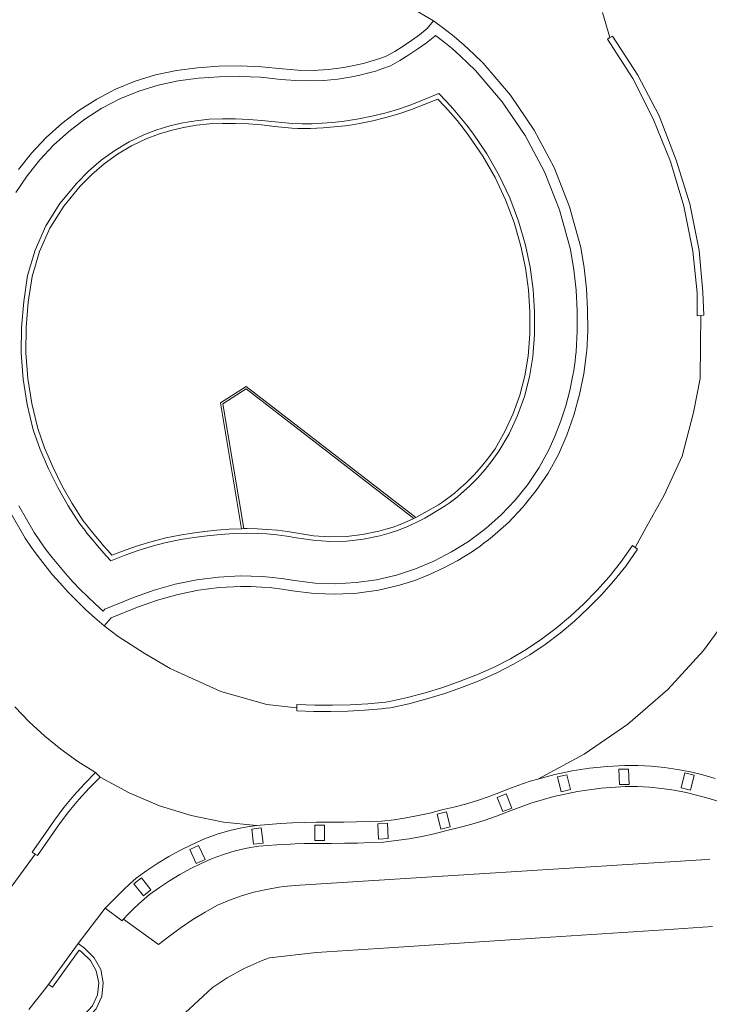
# Model space of a CAD drawing. Header units: metres. Extents: x 113441 to 115918, y 474822 to 477887.
# Tile 17 of 145: x 114846 to 114878, y 475270 to 475317. Entities that reach past the tile are written whole.
import ezdxf

# ---------------------------------------------------------------- set-up
doc = ezdxf.new("R2010")
doc.units = ezdxf.units.M
for name, color, linetype, lineweight in [('B-WE-GR-GROENVOORZIENING-GV', 252, 'Continuous', 18), ('B-WE-OG-WEG-GV', 252, 'Continuous', 18), ('B-WE-VH-VERHARDING_ASFALT-GV', 252, 'Continuous', 18), ('B-WE-VH-VERHARDING_BEDRIJFSVLOERPLAAT-GV', 252, 'Continuous', 18), ('B-WE-VH-VERHARDING_BETON-GV', 252, 'Continuous', 18), ('B-WE-VH-VERHARDING_BETONSTRAATSTEEN-GV', 252, 'Continuous', 18), ('B-WE-VH-VERHARDING_TEGEL-GV', 252, 'Continuous', 18)]:
    doc.layers.add(name, color=color, linetype=linetype, lineweight=lineweight)

msp = doc.modelspace()

# ---------------------------------------------------------------- linework, layer by layer
at = {"layer": 'B-WE-GR-GROENVOORZIENING-GV'}
msp.add_lwpolyline([(114878.608, 475273.769), (114876.316, 475273.62), (114870.437, 475273.237), (114863.278, 475272.77), (114859.849, 475272.547), (114857.609, 475272.287), (114857.266, 475272.162), (114856.421, 475271.79), (114855.613, 475271.344), (114854.906, 475270.868), (114852.758, 475268.888), (114851.442, 475267.506), (114854.712, 475266.378), (114857.711, 475268.249), (114859.259, 475268.83), (114860.872, 475269.192), (114874.859, 475269.455), (114879.708, 475268.939)], dxfattribs=at)
at = {"layer": 'B-WE-OG-WEG-GV'}
msp.add_lwpolyline([(114866.793, 475311.627), (114866.508, 475311.986), (114866.212, 475312.337), (114865.905, 475312.679), (114865.589, 475313.011), (114864.949, 475312.752), (114864.352, 475312.519), (114863.746, 475312.312), (114863.132, 475312.131), (114862.51, 475311.977), (114861.882, 475311.851), (114861.539, 475311.793), (114861.194, 475311.744), (114860.849, 475311.702), (114860.502, 475311.669), (114860.155, 475311.644), (114859.858, 475311.629), (114859.561, 475311.62), (114859.263, 475311.617), (114858.966, 475311.621), (114858.669, 475311.63), (114857.858, 475311.712), (114857.243, 475311.781), (114856.625, 475311.827), (114856.006, 475311.851), (114855.387, 475311.853), (114854.768, 475311.833), (114854.153, 475311.766), (114853.544, 475311.662), (114852.942, 475311.521), (114852.35, 475311.343), (114851.77, 475311.13), (114851.072, 475310.791), (114850.406, 475310.392), (114849.777, 475309.938), (114849.19, 475309.43), (114848.649, 475308.874), (114847.863, 475307.933), (114847.212, 475306.893), (114846.71, 475305.774), (114846.366, 475304.597), (114846.185, 475303.384), (114846.08, 475302.179), (114846.072, 475300.97), (114846.162, 475299.763), (114846.348, 475298.568), (114846.629, 475297.392), (114846.958, 475296.469), (114847.34, 475295.568), (114847.774, 475294.689), (114848.258, 475293.838), (114848.791, 475293.016), (114848.867, 475292.916), (114848.944, 475292.816), (114849.021, 475292.717), (114849.098, 475292.618), (114849.176, 475292.52), (114849.365, 475292.286), (114849.556, 475292.055), (114849.75, 475291.826), (114849.947, 475291.599), (114850.146, 475291.375), (114850.772, 475291.624), (114851.408, 475291.845), (114852.054, 475292.038), (114852.707, 475292.201), (114853.367, 475292.335), (114853.948, 475292.433), (114854.532, 475292.512), (114855.118, 475292.573), (114855.705, 475292.615), (114856.294, 475292.639), (114855.299, 475298.612), (114856.517, 475299.384), (114864.557, 475293.174), (114865.125, 475293.477), (114865.618, 475293.774), (114865.81, 475293.901), (114865.999, 475294.033), (114866.185, 475294.17), (114866.367, 475294.311), (114866.546, 475294.457), (114866.941, 475294.81), (114867.316, 475295.185), (114867.669, 475295.58), (114867.998, 475295.996), (114868.303, 475296.429), (114868.773, 475297.241), (114869.168, 475298.093), (114869.484, 475298.977), (114869.718, 475299.886), (114869.868, 475300.812), (114869.95, 475301.86), (114869.958, 475302.911), (114869.89, 475303.959), (114869.747, 475305.001), (114869.53, 475306.029), (114869.212, 475307.149), (114868.803, 475308.238), (114868.307, 475309.291), (114867.727, 475310.301), (114867.067, 475311.259)], close=True, dxfattribs=at)
for points in [[(114878.999, 475279.671), (114878.457, 475279.839), (114877.909, 475279.991), (114877.357, 475280.126), (114876.786, 475280.236), (114876.21, 475280.32), (114875.631, 475280.378), (114875.051, 475280.409), (114874.469, 475280.415), (114873.335, 475280.339), (114872.209, 475280.181), (114871.097, 475279.941), (114870.006, 475279.622), (114868.941, 475279.224), (114868.369, 475279.004), (114867.79, 475278.803), (114867.204, 475278.624), (114866.611, 475278.465), (114866.014, 475278.328), (114865.423, 475278.177), (114864.827, 475278.046), (114864.227, 475277.935), (114863.623, 475277.846), (114863.017, 475277.777), (114862.4, 475277.752), (114861.783, 475277.734), (114861.166, 475277.722), (114860.549, 475277.717), (114859.932, 475277.718), (114859.798, 475277.717), (114859.663, 475277.715), (114859.529, 475277.712), (114859.395, 475277.709), (114859.26, 475277.706), (114858.828, 475277.691), (114858.396, 475277.671), (114857.964, 475277.645), (114857.532, 475277.614), (114857.101, 475277.577), (114856.537, 475277.486), (114855.981, 475277.359), (114855.433, 475277.196), (114854.897, 475276.999), (114854.375, 475276.768), (114853.863, 475276.515), (114853.362, 475276.241), (114852.872, 475275.946), (114852.396, 475275.631), (114851.933, 475275.296), (114851.675, 475275.075), (114851.422, 475274.847), (114851.175, 475274.613), (114850.935, 475274.373), (114850.7, 475274.127), (114852.355, 475272.923), (114852.885, 475273.339), (114853.43, 475273.735), (114853.99, 475274.109), (114854.564, 475274.462), (114855.151, 475274.792), (114855.715, 475275.027), (114856.292, 475275.23), (114856.879, 475275.4), (114857.475, 475275.538), (114858.077, 475275.642), (114858.271, 475275.669), (114858.465, 475275.691), (114858.659, 475275.711), (114858.853, 475275.727), (114859.048, 475275.739), (114878.086, 475276.941), (114878.489, 475276.974)], [(114849.224, 475270.013), (114849.457, 475270.536), (114849.52, 475271.105), (114849.409, 475271.667), (114849.133, 475272.168), (114848.718, 475272.563), (114848.589, 475272.659), (114847.327, 475270.901), (114847.148, 475271.029), (114846.941, 475270.758), (114846.218, 475269.847)]]:
    msp.add_lwpolyline(points, dxfattribs=at)
at = {"layer": 'B-WE-VH-VERHARDING_ASFALT-GV'}
for points in [[(114845.715, 475309.663), (114846.343, 475310.448), (114847.032, 475311.18), (114847.779, 475311.853), (114848.579, 475312.462), (114849.427, 475313.009), (114850.321, 475313.477), (114851.254, 475313.861), (114852.218, 475314.159), (114853.205, 475314.367), (114854.206, 475314.497), (114855.212, 475314.569), (114856.221, 475314.583), (114857.229, 475314.539), (114858.233, 475314.437), (114858.959, 475314.379), (114859.688, 475314.37), (114860.415, 475314.413), (114861.138, 475314.505), (114861.853, 475314.648), (114862.115, 475314.713), (114862.375, 475314.785), (114862.633, 475314.863), (114862.889, 475314.948), (114863.143, 475315.04), (114863.553, 475315.272), (114863.953, 475315.52), (114864.344, 475315.782), (114864.725, 475316.059), (114865.095, 475316.35), (114865.381, 475316.718), (114863.288, 475317.962)], [(114863.288, 475317.962), (114865.381, 475316.718), (114865.882, 475316.352), (114866.369, 475315.968), (114866.841, 475315.565), (114867.298, 475315.145), (114867.738, 475314.708), (114869.039, 475313.187), (114870.165, 475311.533), (114871.102, 475309.765), (114871.84, 475307.905), (114872.369, 475305.975), (114872.529, 475305), (114872.637, 475304.017), (114872.693, 475303.031), (114872.697, 475302.042), (114872.648, 475301.055), (114872.645, 475301.018), (114872.642, 475300.982), (114872.513, 475299.984), (114872.313, 475298.997), (114872.044, 475298.027), (114871.708, 475297.078), (114871.305, 475296.155), (114870.816, 475295.278), (114870.256, 475294.446), (114869.627, 475293.663), (114868.936, 475292.935), (114868.186, 475292.268), (114867.992, 475292.113), (114867.795, 475291.961), (114867.595, 475291.814), (114867.393, 475291.67), (114867.187, 475291.531), (114866.546, 475291.133), (114865.882, 475290.776), (114865.198, 475290.46), (114864.495, 475290.186), (114863.777, 475289.955), (114862.781, 475289.726), (114861.769, 475289.583), (114860.749, 475289.529), (114859.728, 475289.563), (114858.713, 475289.685), (114858.222, 475289.766), (114857.727, 475289.828), (114857.231, 475289.871), (114856.733, 475289.893), (114856.235, 475289.896), (114855.237, 475289.845), (114854.246, 475289.721), (114853.267, 475289.523), (114852.305, 475289.254), (114851.365, 475288.915), (114850.108, 475288.41), (114849.782, 475288.034), (114850.443, 475287.522), (114851.678, 475286.732), (114852.907, 475286.01), (114855.302, 475284.918), (114857.488, 475284.307), (114858.912, 475284.141), (114858.918, 475284.304), (114859.757, 475284.272), (114860.597, 475284.267), (114861.436, 475284.29), (114862.274, 475284.341), (114863.11, 475284.42), (114863.205, 475284.431), (114863.299, 475284.442), (114864.152, 475284.634), (114864.996, 475284.858), (114865.832, 475285.114), (114866.658, 475285.401), (114867.472, 475285.718), (114868.266, 475286.072), (114869.038, 475286.471), (114869.786, 475286.914), (114870.508, 475287.398), (114871.201, 475287.923), (114871.872, 475288.485), (114872.513, 475289.079), (114873.125, 475289.705), (114873.706, 475290.359), (114874.253, 475291.042), (114874.818, 475291.842), (114874.937, 475291.753), (114875.417, 475292.621), (114876.317, 475294.226), (114877.171, 475296.07), (114877.701, 475298.141), (114878.025, 475299.761), (114878.048, 475301.35), (114878.054, 475302.749), (114877.887, 475302.734), (114877.876, 475303.828), (114877.682, 475305.794), (114877.257, 475307.934), (114876.622, 475310.05), (114875.804, 475312.077), (114874.838, 475313.989), (114873.627, 475315.85), (114873.746, 475315.922), (114873.393, 475317.119)], [(114873.393, 475317.119), (114873.746, 475315.922), (114873.867, 475315.989), (114875.075, 475314.137), (114876.087, 475312.218), (114876.884, 475310.112), (114877.533, 475308.045), (114877.973, 475305.828), (114878.151, 475303.846), (114878.197, 475302.762), (114878.054, 475302.749), (114878.048, 475301.35), (114878.025, 475299.761), (114877.701, 475298.141), (114877.171, 475296.07), (114876.317, 475294.226), (114875.417, 475292.621), (114874.937, 475291.753), (114875.058, 475291.662), (114874.495, 475290.864), (114873.937, 475290.169), (114873.347, 475289.503), (114872.724, 475288.867), (114872.07, 475288.261), (114871.388, 475287.689), (114870.682, 475287.154), (114869.946, 475286.66), (114869.183, 475286.209), (114868.395, 475285.802), (114867.586, 475285.441), (114866.759, 475285.118), (114865.92, 475284.827), (114865.071, 475284.567), (114864.213, 475284.34), (114863.347, 475284.146), (114863.137, 475284.122), (114862.926, 475284.099), (114862.124, 475284.029), (114861.321, 475283.985), (114860.516, 475283.966), (114859.711, 475283.972), (114858.907, 475284.004), (114858.912, 475284.141), (114857.488, 475284.307), (114855.302, 475284.918), (114852.907, 475286.01), (114851.678, 475286.732), (114850.443, 475287.522), (114849.782, 475288.034), (114849.336, 475288.414), (114848.901, 475288.807), (114848.479, 475289.214), (114848.069, 475289.634), (114847.673, 475290.066), (114847.322, 475290.471), (114846.983, 475290.887), (114846.656, 475291.312), (114846.341, 475291.745), (114846.038, 475292.188), (114845.29, 475293.485)], [(114845.543, 475284.193), (114846.231, 475283.479), (114846.961, 475282.808), (114847.73, 475282.183), (114848.536, 475281.605), (114849.375, 475281.077), (114849.479, 475280.97), (114849.584, 475280.862), (114850.959, 475280.112), (114852.402, 475279.503), (114853.899, 475279.04), (114855.434, 475278.729), (114856.992, 475278.571), (114857.561, 475278.619), (114858.13, 475278.657), (114858.7, 475278.686), (114859.27, 475278.706), (114859.84, 475278.717), (114859.886, 475278.718), (114859.931, 475278.718), (114860.534, 475278.717), (114861.137, 475278.722), (114861.74, 475278.733), (114862.343, 475278.751), (114862.946, 475278.775), (114863.519, 475278.841), (114864.089, 475278.927), (114864.656, 475279.032), (114865.219, 475279.156), (114865.778, 475279.3), (114866.346, 475279.43), (114866.909, 475279.58), (114867.467, 475279.75), (114868.018, 475279.94), (114868.562, 475280.149), (114868.909, 475280.288), (114869.259, 475280.42), (114869.611, 475280.544), (114869.967, 475280.66), (114870.325, 475280.767), (114872.534, 475281.95), (114874.597, 475283.373), (114876.488, 475285.017), (114878.184, 475286.862), (114879.662, 475288.885)], [(114879.662, 475288.885), (114878.184, 475286.862), (114876.488, 475285.017), (114874.597, 475283.373), (114872.534, 475281.95), (114870.325, 475280.767), (114871.134, 475280.98), (114871.953, 475281.151), (114872.78, 475281.281), (114873.612, 475281.369), (114874.447, 475281.415), (114875.077, 475281.41), (114875.706, 475281.376), (114876.332, 475281.313), (114876.956, 475281.222), (114877.574, 475281.102), (114878.157, 475280.96), (114878.735, 475280.8)], [(114845.15, 475275.344), (114846.518, 475277.204), (114846.371, 475277.307), (114846.996, 475278.201), (114847.422, 475278.816), (114847.873, 475279.412), (114848.35, 475279.988), (114848.851, 475280.544), (114849.375, 475281.077), (114848.536, 475281.605), (114847.73, 475282.183), (114846.961, 475282.808), (114846.231, 475283.479), (114845.543, 475284.193)], [(114846.218, 475269.847), (114846.941, 475270.758), (114847.148, 475271.029), (114848.541, 475272.97), (114849.832, 475274.64), (114850.119, 475274.934), (114850.409, 475275.224), (114850.704, 475275.51), (114851.002, 475275.792), (114851.303, 475276.071), (114851.803, 475276.436), (114852.319, 475276.779), (114852.848, 475277.099), (114853.391, 475277.397), (114853.946, 475277.671), (114854.529, 475277.929), (114855.128, 475278.149), (114855.74, 475278.329), (114856.362, 475278.47), (114856.992, 475278.571), (114855.434, 475278.729), (114853.899, 475279.04), (114852.402, 475279.503), (114850.959, 475280.112), (114849.584, 475280.862), (114849.068, 475280.337), (114848.575, 475279.791), (114848.107, 475279.224), (114847.662, 475278.637), (114847.244, 475278.032), (114846.617, 475277.135), (114846.518, 475277.204), (114845.15, 475275.344)]]:
    msp.add_lwpolyline(points, dxfattribs=at)
at = {"layer": 'B-WE-VH-VERHARDING_BEDRIJFSVLOERPLAAT-GV'}
for points in [[(114845.29, 475293.485), (114846.038, 475292.188), (114846.341, 475291.745), (114846.656, 475291.312), (114846.983, 475290.887), (114847.322, 475290.471), (114847.673, 475290.066), (114848.069, 475289.634), (114848.479, 475289.214), (114848.901, 475288.807), (114849.336, 475288.414), (114849.782, 475288.034), (114850.108, 475288.41), (114851.365, 475288.915), (114852.305, 475289.254), (114853.267, 475289.523), (114854.246, 475289.721), (114855.237, 475289.845), (114856.235, 475289.896), (114856.733, 475289.893), (114857.231, 475289.871), (114857.727, 475289.828), (114858.222, 475289.766), (114858.713, 475289.685), (114859.728, 475289.563), (114860.749, 475289.529), (114861.769, 475289.583), (114862.781, 475289.726), (114863.777, 475289.955), (114864.495, 475290.186), (114865.198, 475290.46), (114865.882, 475290.776), (114866.546, 475291.133), (114867.187, 475291.531), (114867.393, 475291.67), (114867.595, 475291.814), (114867.795, 475291.961), (114867.992, 475292.113), (114868.186, 475292.268), (114868.936, 475292.935), (114869.627, 475293.663), (114870.256, 475294.446), (114870.816, 475295.278), (114871.305, 475296.155), (114871.708, 475297.078), (114872.044, 475298.027), (114872.313, 475298.997), (114872.513, 475299.984), (114872.642, 475300.982), (114872.645, 475301.018), (114872.648, 475301.055), (114872.697, 475302.042), (114872.693, 475303.031), (114872.637, 475304.017), (114872.529, 475305), (114872.369, 475305.975), (114871.84, 475307.905), (114871.102, 475309.765), (114870.165, 475311.533), (114869.039, 475313.187), (114867.738, 475314.708), (114867.298, 475315.145), (114866.841, 475315.565), (114866.369, 475315.968), (114865.882, 475316.352), (114865.381, 475316.718), (114865.095, 475316.35), (114864.725, 475316.059), (114864.344, 475315.782), (114863.953, 475315.52), (114863.553, 475315.272), (114863.143, 475315.04), (114862.889, 475314.948), (114862.633, 475314.863), (114862.375, 475314.785), (114862.115, 475314.713), (114861.853, 475314.648), (114861.138, 475314.505), (114860.415, 475314.413), (114859.688, 475314.37), (114858.959, 475314.379), (114858.233, 475314.437), (114857.229, 475314.539), (114856.221, 475314.583), (114855.212, 475314.569), (114854.206, 475314.497), (114853.205, 475314.367), (114852.218, 475314.159), (114851.254, 475313.861), (114850.321, 475313.477), (114849.427, 475313.009), (114848.579, 475312.462), (114847.779, 475311.853), (114847.032, 475311.18), (114846.343, 475310.448), (114845.715, 475309.663)], [(114845.731, 475293.72), (114846.457, 475292.46), (114846.734, 475292.055), (114847.022, 475291.657), (114847.32, 475291.268), (114847.628, 475290.886), (114847.947, 475290.512), (114848.283, 475290.138), (114848.63, 475289.773), (114848.987, 475289.417), (114849.353, 475289.071), (114849.728, 475288.735), (114849.809, 475288.829), (114851.178, 475289.379), (114852.152, 475289.731), (114853.15, 475290.009), (114854.166, 475290.214), (114855.193, 475290.343), (114856.228, 475290.396), (114856.746, 475290.393), (114857.263, 475290.369), (114857.779, 475290.325), (114858.293, 475290.261), (114858.804, 475290.177), (114859.773, 475290.061), (114860.749, 475290.028), (114861.723, 475290.081), (114862.69, 475290.217), (114863.641, 475290.436), (114864.536, 475290.733), (114865.405, 475291.1), (114866.242, 475291.535), (114867.042, 475292.035), (114867.799, 475292.598), (114867.834, 475292.626), (114867.869, 475292.655), (114868.588, 475293.293), (114869.25, 475293.989), (114869.852, 475294.739), (114870.388, 475295.536), (114870.856, 475296.376), (114871.16, 475297.057), (114871.426, 475297.753), (114871.655, 475298.463), (114871.844, 475299.184), (114871.994, 475299.914), (114872.031, 475300.136), (114872.065, 475300.358), (114872.095, 475300.58), (114872.121, 475300.803), (114872.144, 475301.026), (114872.196, 475301.999), (114872.195, 475302.973), (114872.142, 475303.945), (114872.036, 475304.914), (114871.879, 475305.875), (114871.364, 475307.75), (114870.647, 475309.558), (114869.736, 475311.275), (114868.642, 475312.883), (114867.378, 475314.361), (114867.02, 475314.719), (114866.651, 475315.065), (114866.271, 475315.399), (114865.88, 475315.721), (114865.479, 475316.03), (114865.455, 475315.999), (114865.057, 475315.683), (114864.647, 475315.384), (114864.226, 475315.1), (114863.793, 475314.834), (114863.351, 475314.584), (114862.993, 475314.455), (114862.631, 475314.339), (114862.265, 475314.236), (114861.896, 475314.145), (114861.524, 475314.066), (114860.859, 475313.96), (114860.189, 475313.893), (114859.516, 475313.868), (114858.843, 475313.884), (114858.172, 475313.941), (114857.196, 475314.04), (114856.216, 475314.083), (114855.236, 475314.069), (114854.258, 475313.999), (114853.285, 475313.873), (114852.342, 475313.674), (114851.421, 475313.39), (114850.53, 475313.023), (114849.677, 475312.577), (114848.867, 475312.054), (114848.102, 475311.471), (114847.386, 475310.827), (114846.726, 475310.127), (114846.125, 475309.376), (114845.587, 475308.578)], [(114845.587, 475308.578), (114846.125, 475309.376), (114846.726, 475310.127), (114847.386, 475310.827), (114848.102, 475311.471), (114848.867, 475312.054), (114849.677, 475312.577), (114850.53, 475313.023), (114851.421, 475313.39), (114852.342, 475313.674), (114853.285, 475313.873), (114854.258, 475313.999), (114855.236, 475314.069), (114856.216, 475314.083), (114857.196, 475314.04), (114858.172, 475313.941), (114858.843, 475313.884), (114859.516, 475313.868), (114860.189, 475313.893), (114860.859, 475313.96), (114861.524, 475314.066), (114861.896, 475314.145), (114862.265, 475314.236), (114862.631, 475314.339), (114862.993, 475314.455), (114863.351, 475314.584), (114863.793, 475314.834), (114864.226, 475315.1), (114864.647, 475315.384), (114865.057, 475315.683), (114865.455, 475315.999), (114865.479, 475316.03), (114865.88, 475315.721), (114866.271, 475315.399), (114866.651, 475315.065), (114867.02, 475314.719), (114867.378, 475314.361), (114868.642, 475312.883), (114869.736, 475311.275), (114870.647, 475309.558), (114871.364, 475307.75), (114871.879, 475305.875), (114872.036, 475304.914), (114872.142, 475303.945), (114872.195, 475302.973), (114872.196, 475301.999), (114872.144, 475301.026), (114872.121, 475300.803), (114872.095, 475300.58), (114872.065, 475300.358), (114872.031, 475300.136), (114871.994, 475299.914), (114871.844, 475299.184), (114871.655, 475298.463), (114871.426, 475297.753), (114871.16, 475297.057), (114870.856, 475296.376), (114870.388, 475295.536), (114869.852, 475294.739), (114869.25, 475293.989), (114868.588, 475293.293), (114867.869, 475292.655), (114867.834, 475292.626), (114867.799, 475292.598), (114867.042, 475292.035), (114866.242, 475291.535), (114865.405, 475291.1), (114864.536, 475290.733), (114863.641, 475290.436), (114862.69, 475290.217), (114861.723, 475290.081), (114860.749, 475290.028), (114859.773, 475290.061), (114858.804, 475290.177), (114858.293, 475290.261), (114857.779, 475290.325), (114857.263, 475290.369), (114856.746, 475290.393), (114856.228, 475290.396), (114855.193, 475290.343), (114854.166, 475290.214), (114853.15, 475290.009), (114852.152, 475289.731), (114851.178, 475289.379), (114849.809, 475288.829), (114849.728, 475288.735), (114849.353, 475289.071), (114848.987, 475289.417), (114848.63, 475289.773), (114848.283, 475290.138), (114847.947, 475290.512), (114847.628, 475290.886), (114847.32, 475291.268), (114847.022, 475291.657), (114846.734, 475292.055), (114846.457, 475292.46), (114845.731, 475293.72)], [(114878.735, 475280.8), (114878.157, 475280.96), (114877.574, 475281.102), (114876.956, 475281.222), (114876.332, 475281.313), (114875.706, 475281.376), (114875.077, 475281.41), (114874.447, 475281.415), (114873.612, 475281.369), (114872.78, 475281.281), (114871.953, 475281.151), (114871.134, 475280.98), (114870.325, 475280.767), (114869.967, 475280.66), (114869.611, 475280.544), (114869.259, 475280.42), (114868.909, 475280.288), (114868.562, 475280.149), (114868.018, 475279.94), (114867.467, 475279.75), (114866.909, 475279.58), (114866.346, 475279.43), (114865.778, 475279.3), (114865.219, 475279.156), (114864.656, 475279.032), (114864.089, 475278.927), (114863.519, 475278.841), (114862.946, 475278.775), (114862.343, 475278.751), (114861.74, 475278.733), (114861.137, 475278.722), (114860.534, 475278.717), (114859.931, 475278.718), (114859.886, 475278.718), (114859.84, 475278.717), (114859.27, 475278.706), (114858.7, 475278.686), (114858.13, 475278.657), (114857.561, 475278.619), (114856.992, 475278.571), (114856.362, 475278.47), (114855.74, 475278.329), (114855.128, 475278.149), (114854.529, 475277.929), (114853.946, 475277.671), (114853.391, 475277.397), (114852.848, 475277.099), (114852.319, 475276.779), (114851.803, 475276.436), (114851.303, 475276.071), (114851.002, 475275.792), (114850.704, 475275.51), (114850.409, 475275.224), (114850.119, 475274.934), (114849.832, 475274.64), (114850.629, 475274.05), (114850.664, 475274.089), (114850.7, 475274.127), (114850.935, 475274.373), (114851.175, 475274.613), (114851.422, 475274.847), (114851.675, 475275.075), (114851.933, 475275.296), (114852.396, 475275.631), (114852.872, 475275.946), (114853.362, 475276.241), (114853.863, 475276.515), (114854.375, 475276.768), (114854.897, 475276.999), (114855.433, 475277.196), (114855.981, 475277.359), (114856.537, 475277.486), (114857.101, 475277.577), (114857.532, 475277.614), (114857.964, 475277.645), (114858.396, 475277.671), (114858.828, 475277.691), (114859.26, 475277.706), (114859.395, 475277.709), (114859.529, 475277.712), (114859.663, 475277.715), (114859.798, 475277.717), (114859.932, 475277.718), (114860.549, 475277.717), (114861.166, 475277.722), (114861.783, 475277.734), (114862.4, 475277.752), (114863.017, 475277.777), (114863.623, 475277.846), (114864.227, 475277.935), (114864.827, 475278.046), (114865.423, 475278.177), (114866.014, 475278.328), (114866.611, 475278.465), (114867.204, 475278.624), (114867.79, 475278.803), (114868.369, 475279.004), (114868.941, 475279.224), (114870.006, 475279.622), (114871.097, 475279.941), (114872.209, 475280.181), (114873.335, 475280.339), (114874.469, 475280.415), (114875.051, 475280.409), (114875.631, 475280.378), (114876.21, 475280.32), (114876.786, 475280.236), (114877.357, 475280.126), (114877.909, 475279.991), (114878.457, 475279.839), (114878.999, 475279.671)]]:
    msp.add_lwpolyline(points, dxfattribs=at)
for points in [[(114873.746, 475315.922), (114873.627, 475315.85), (114874.838, 475313.989), (114875.804, 475312.077), (114876.622, 475310.05), (114877.257, 475307.934), (114877.682, 475305.794), (114877.876, 475303.828), (114877.887, 475302.734), (114878.054, 475302.749), (114878.197, 475302.762), (114878.151, 475303.846), (114877.973, 475305.828), (114877.533, 475308.045), (114876.884, 475310.112), (114876.087, 475312.218), (114875.075, 475314.137), (114873.867, 475315.989)], [(114850.089, 475291.111), (114849.876, 475291.347), (114849.665, 475291.586), (114849.458, 475291.828), (114849.254, 475292.072), (114849.054, 475292.32), (114848.964, 475292.432), (114848.875, 475292.545), (114848.787, 475292.658), (114848.7, 475292.772), (114848.613, 475292.887), (114848.072, 475293.721), (114847.58, 475294.585), (114847.139, 475295.476), (114846.752, 475296.391), (114846.418, 475297.328), (114846.132, 475298.521), (114845.943, 475299.734), (114845.852, 475300.957), (114845.86, 475302.185), (114845.966, 475303.407), (114846.151, 475304.648), (114846.504, 475305.852), (114847.017, 475306.996), (114847.683, 475308.06), (114848.487, 475309.023), (114849.041, 475309.593), (114849.643, 475310.112), (114850.287, 475310.578), (114850.97, 475310.986), (114851.685, 475311.333), (114852.279, 475311.551), (114852.885, 475311.733), (114853.501, 475311.878), (114854.125, 475311.984), (114854.754, 475312.053), (114855.381, 475312.073), (114856.008, 475312.071), (114856.634, 475312.047), (114857.26, 475312), (114857.883, 475311.931), (114858.685, 475311.85), (114859.162, 475311.838), (114859.639, 475311.841), (114860.116, 475311.861), (114860.592, 475311.897), (114861.066, 475311.948), (114861.843, 475312.068), (114862.462, 475312.192), (114863.074, 475312.343), (114863.68, 475312.521), (114864.277, 475312.725), (114864.865, 475312.955), (114865.642, 475313.27), (114865.986, 475312.915), (114866.319, 475312.549), (114866.64, 475312.172), (114866.948, 475311.786), (114867.244, 475311.389), (114867.914, 475310.416), (114868.503, 475309.392), (114869.006, 475308.323), (114869.421, 475307.217), (114869.744, 475306.081), (114869.963, 475305.037), (114870.108, 475303.981), (114870.177, 475302.917), (114870.17, 475301.85), (114870.087, 475300.787), (114869.933, 475299.84), (114869.694, 475298.912), (114869.372, 475298.009), (114868.968, 475297.139), (114868.487, 475296.309), (114868.175, 475295.865), (114867.838, 475295.439), (114867.476, 475295.034), (114867.092, 475294.65), (114866.687, 475294.289), (114866.504, 475294.14), (114866.318, 475293.995), (114866.128, 475293.855), (114865.935, 475293.719), (114865.738, 475293.589), (114864.972, 475293.145), (114864.566, 475292.933), (114864.149, 475292.741), (114863.722, 475292.572), (114863.288, 475292.426), (114862.846, 475292.302), (114862.066, 475292.143), (114861.275, 475292.054), (114860.48, 475292.036), (114859.685, 475292.088), (114858.899, 475292.21), (114858.433, 475292.285), (114857.965, 475292.345), (114857.496, 475292.387), (114857.025, 475292.414), (114856.553, 475292.424), (114855.92, 475292.406), (114855.289, 475292.367), (114854.659, 475292.306), (114854.031, 475292.223), (114853.407, 475292.119), (114852.726, 475291.979), (114852.053, 475291.808), (114851.388, 475291.606), (114850.733, 475291.374)], [(114850.089, 475291.111), (114850.733, 475291.374), (114851.388, 475291.606), (114852.053, 475291.808), (114852.726, 475291.979), (114853.407, 475292.119), (114854.031, 475292.223), (114854.659, 475292.306), (114855.289, 475292.367), (114855.92, 475292.406), (114856.553, 475292.424), (114857.025, 475292.414), (114857.496, 475292.387), (114857.965, 475292.345), (114858.433, 475292.285), (114858.899, 475292.21), (114859.685, 475292.088), (114860.48, 475292.036), (114861.275, 475292.054), (114862.066, 475292.143), (114862.846, 475292.302), (114863.288, 475292.426), (114863.722, 475292.572), (114864.149, 475292.741), (114864.566, 475292.933), (114864.972, 475293.145), (114865.738, 475293.589), (114865.935, 475293.719), (114866.128, 475293.855), (114866.318, 475293.995), (114866.504, 475294.14), (114866.687, 475294.289), (114867.092, 475294.65), (114867.476, 475295.034), (114867.838, 475295.439), (114868.175, 475295.865), (114868.487, 475296.309), (114868.968, 475297.139), (114869.372, 475298.009), (114869.694, 475298.912), (114869.933, 475299.84), (114870.087, 475300.787), (114870.17, 475301.85), (114870.177, 475302.917), (114870.108, 475303.981), (114869.963, 475305.037), (114869.744, 475306.081), (114869.421, 475307.217), (114869.006, 475308.323), (114868.503, 475309.392), (114867.914, 475310.416), (114867.244, 475311.389), (114866.948, 475311.786), (114866.64, 475312.172), (114866.319, 475312.549), (114865.986, 475312.915), (114865.642, 475313.27), (114864.865, 475312.955), (114864.277, 475312.725), (114863.68, 475312.521), (114863.074, 475312.343), (114862.462, 475312.192), (114861.843, 475312.068), (114861.066, 475311.948), (114860.592, 475311.897), (114860.116, 475311.861), (114859.639, 475311.841), (114859.162, 475311.838), (114858.685, 475311.85), (114857.883, 475311.931), (114857.26, 475312), (114856.634, 475312.047), (114856.008, 475312.071), (114855.381, 475312.073), (114854.754, 475312.053), (114854.125, 475311.984), (114853.501, 475311.878), (114852.885, 475311.733), (114852.279, 475311.551), (114851.685, 475311.333), (114850.97, 475310.986), (114850.287, 475310.578), (114849.643, 475310.112), (114849.041, 475309.593), (114848.487, 475309.023), (114847.683, 475308.06), (114847.017, 475306.996), (114846.504, 475305.852), (114846.151, 475304.648), (114845.966, 475303.407), (114845.86, 475302.185), (114845.852, 475300.957), (114845.943, 475299.734), (114846.132, 475298.521), (114846.418, 475297.328), (114846.752, 475296.391), (114847.139, 475295.476), (114847.58, 475294.585), (114848.072, 475293.721), (114848.613, 475292.887), (114848.7, 475292.772), (114848.787, 475292.658), (114848.875, 475292.545), (114848.964, 475292.432), (114849.054, 475292.32), (114849.254, 475292.072), (114849.458, 475291.828), (114849.665, 475291.586), (114849.876, 475291.347)], [(114849.947, 475291.599), (114849.75, 475291.826), (114849.556, 475292.055), (114849.365, 475292.286), (114849.176, 475292.52), (114849.098, 475292.618), (114849.021, 475292.717), (114848.944, 475292.816), (114848.867, 475292.916), (114848.791, 475293.016), (114848.258, 475293.838), (114847.774, 475294.689), (114847.34, 475295.568), (114846.958, 475296.469), (114846.629, 475297.392), (114846.348, 475298.568), (114846.162, 475299.763), (114846.072, 475300.97), (114846.08, 475302.179), (114846.185, 475303.384), (114846.366, 475304.597), (114846.71, 475305.774), (114847.212, 475306.893), (114847.863, 475307.933), (114848.649, 475308.874), (114849.19, 475309.43), (114849.777, 475309.938), (114850.406, 475310.392), (114851.072, 475310.791), (114851.77, 475311.13), (114852.35, 475311.343), (114852.942, 475311.521), (114853.544, 475311.662), (114854.153, 475311.766), (114854.768, 475311.833), (114855.387, 475311.853), (114856.006, 475311.851), (114856.625, 475311.827), (114857.243, 475311.781), (114857.858, 475311.712), (114858.669, 475311.63), (114858.966, 475311.621), (114859.263, 475311.617), (114859.561, 475311.62), (114859.858, 475311.629), (114860.155, 475311.644), (114860.502, 475311.669), (114860.849, 475311.702), (114861.194, 475311.744), (114861.539, 475311.793), (114861.882, 475311.851), (114862.51, 475311.977), (114863.132, 475312.131), (114863.746, 475312.312), (114864.352, 475312.519), (114864.949, 475312.752), (114865.589, 475313.011), (114865.905, 475312.679), (114866.212, 475312.337), (114866.508, 475311.986), (114866.793, 475311.627), (114867.067, 475311.259), (114867.727, 475310.301), (114868.307, 475309.291), (114868.803, 475308.238), (114869.212, 475307.149), (114869.53, 475306.029), (114869.747, 475305.001), (114869.89, 475303.959), (114869.958, 475302.911), (114869.95, 475301.86), (114869.868, 475300.812), (114869.718, 475299.886), (114869.484, 475298.977), (114869.168, 475298.093), (114868.773, 475297.241), (114868.303, 475296.429), (114867.998, 475295.996), (114867.669, 475295.58), (114867.316, 475295.185), (114866.941, 475294.81), (114866.546, 475294.457), (114866.367, 475294.311), (114866.185, 475294.17), (114865.999, 475294.033), (114865.81, 475293.901), (114865.618, 475293.774), (114865.125, 475293.477), (114864.557, 475293.174), (114864.458, 475293.125), (114864.135, 475292.976), (114863.807, 475292.84), (114863.473, 475292.718), (114863.134, 475292.609), (114862.791, 475292.515), (114862.03, 475292.36), (114861.258, 475292.274), (114860.482, 475292.256), (114859.707, 475292.307), (114858.94, 475292.426), (114858.466, 475292.503), (114857.99, 475292.563), (114857.511, 475292.607), (114857.032, 475292.634), (114856.552, 475292.644), (114856.395, 475292.642), (114856.294, 475292.639), (114855.705, 475292.615), (114855.118, 475292.573), (114854.532, 475292.512), (114853.948, 475292.433), (114853.367, 475292.335), (114852.707, 475292.201), (114852.054, 475292.038), (114851.408, 475291.845), (114850.772, 475291.624), (114850.146, 475291.375)], [(114873.706, 475290.359), (114873.125, 475289.705), (114872.513, 475289.079), (114871.872, 475288.485), (114871.201, 475287.923), (114870.508, 475287.398), (114869.786, 475286.914), (114869.038, 475286.471), (114868.266, 475286.072), (114867.472, 475285.718), (114866.658, 475285.401), (114865.832, 475285.114), (114864.996, 475284.858), (114864.152, 475284.634), (114863.299, 475284.442), (114863.205, 475284.431), (114863.11, 475284.42), (114862.274, 475284.341), (114861.436, 475284.29), (114860.597, 475284.267), (114859.757, 475284.272), (114858.918, 475284.304), (114858.912, 475284.141), (114858.907, 475284.004), (114859.711, 475283.972), (114860.516, 475283.966), (114861.321, 475283.985), (114862.124, 475284.029), (114862.926, 475284.099), (114863.137, 475284.122), (114863.347, 475284.146), (114864.213, 475284.34), (114865.071, 475284.567), (114865.92, 475284.827), (114866.759, 475285.118), (114867.586, 475285.441), (114868.395, 475285.802), (114869.183, 475286.209), (114869.946, 475286.66), (114870.682, 475287.154), (114871.388, 475287.689), (114872.07, 475288.261), (114872.724, 475288.867), (114873.347, 475289.503), (114873.937, 475290.169), (114874.495, 475290.864), (114875.058, 475291.662), (114874.937, 475291.753), (114874.818, 475291.842), (114874.253, 475291.042)], [(114874.198, 475280.503), (114874.177, 475281.23), (114874.636, 475281.243), (114874.657, 475280.516)], [(114874.198, 475280.503), (114874.657, 475280.516), (114874.636, 475281.243), (114874.177, 475281.23)], [(114849.584, 475280.862), (114849.479, 475280.97), (114849.375, 475281.077), (114848.851, 475280.544), (114848.35, 475279.988), (114847.873, 475279.412), (114847.422, 475278.816), (114846.996, 475278.201), (114846.371, 475277.307), (114846.518, 475277.204), (114846.617, 475277.135), (114847.244, 475278.032), (114847.662, 475278.637), (114848.107, 475279.224), (114848.575, 475279.791), (114849.068, 475280.337)], [(114871.43, 475280.159), (114871.262, 475280.866), (114871.709, 475280.972), (114871.876, 475280.265)], [(114871.43, 475280.159), (114871.876, 475280.265), (114871.709, 475280.972), (114871.262, 475280.866)], [(114877.121, 475280.355), (114877.567, 475280.247), (114877.738, 475280.953), (114877.292, 475281.061)], [(114877.121, 475280.355), (114877.292, 475281.061), (114877.738, 475280.953), (114877.567, 475280.247)], [(114868.674, 475279.222), (114869.101, 475279.39), (114868.835, 475280.066), (114868.408, 475279.899)], [(114868.674, 475279.222), (114868.408, 475279.899), (114868.835, 475280.066), (114869.101, 475279.39)], [(114865.74, 475278.39), (114866.185, 475278.503), (114866.006, 475279.208), (114865.561, 475279.095)], [(114865.74, 475278.39), (114865.561, 475279.095), (114866.006, 475279.208), (114866.185, 475278.503)], [(114856.862, 475277.672), (114857.317, 475277.728), (114857.228, 475278.449), (114856.772, 475278.393)], [(114856.862, 475277.672), (114856.772, 475278.393), (114857.228, 475278.449), (114857.317, 475277.728)], [(114859.767, 475277.852), (114859.761, 475278.579), (114860.217, 475278.585), (114860.226, 475277.858)], [(114859.767, 475277.852), (114860.226, 475277.858), (114860.217, 475278.585), (114859.761, 475278.579)], [(114862.781, 475277.922), (114862.749, 475278.648), (114863.207, 475278.668), (114863.239, 475277.942)], [(114862.781, 475277.922), (114863.239, 475277.942), (114863.207, 475278.668), (114862.749, 475278.648)], [(114854.148, 475276.762), (114853.84, 475277.42), (114854.256, 475277.615), (114854.564, 475276.956)], [(114854.148, 475276.762), (114854.564, 475276.956), (114854.256, 475277.615), (114853.84, 475277.42)], [(114851.64, 475275.231), (114851.188, 475275.799), (114851.547, 475276.085), (114851.999, 475275.517)], [(114851.64, 475275.231), (114851.999, 475275.517), (114851.547, 475276.085), (114851.188, 475275.799)]]:
    msp.add_lwpolyline(points, close=True, dxfattribs=at)
at = {"layer": 'B-WE-VH-VERHARDING_BETON-GV'}
for points in [[(114864.458, 475293.125), (114864.557, 475293.174), (114856.517, 475299.384), (114855.299, 475298.612), (114856.294, 475292.639), (114856.395, 475292.642), (114855.409, 475298.563), (114856.511, 475299.262)], [(114848.541, 475272.97), (114847.148, 475271.029), (114847.327, 475270.901), (114848.589, 475272.659), (114848.718, 475272.563), (114849.133, 475272.168), (114849.409, 475271.667), (114849.52, 475271.105), (114849.457, 475270.536), (114849.224, 475270.013), (114849.036, 475269.805), (114848.55, 475269.32), (114848.705, 475269.164), (114849.195, 475269.653), (114849.399, 475269.878), (114849.664, 475270.463), (114849.739, 475271.101), (114849.618, 475271.732), (114849.311, 475272.296), (114848.847, 475272.741)]]:
    msp.add_lwpolyline(points, close=True, dxfattribs=at)
at = {"layer": 'B-WE-VH-VERHARDING_BETONSTRAATSTEEN-GV'}
msp.add_lwpolyline([(114856.395, 475292.642), (114856.552, 475292.644), (114857.032, 475292.634), (114857.511, 475292.607), (114857.99, 475292.563), (114858.466, 475292.503), (114858.94, 475292.426), (114859.707, 475292.307), (114860.482, 475292.256), (114861.258, 475292.274), (114862.03, 475292.36), (114862.791, 475292.515), (114863.134, 475292.609), (114863.473, 475292.718), (114863.807, 475292.84), (114864.135, 475292.976), (114864.458, 475293.125), (114856.511, 475299.262), (114855.409, 475298.563)], close=True, dxfattribs=at)
at = {"layer": 'B-WE-VH-VERHARDING_TEGEL-GV'}
for points in [[(114878.489, 475276.974), (114878.086, 475276.941), (114859.048, 475275.739), (114858.853, 475275.727), (114858.659, 475275.711), (114858.465, 475275.691), (114858.271, 475275.669), (114858.077, 475275.642), (114857.475, 475275.538), (114856.879, 475275.4), (114856.292, 475275.23), (114855.715, 475275.027), (114855.151, 475274.792), (114854.564, 475274.462), (114853.99, 475274.109), (114853.43, 475273.735), (114852.885, 475273.339), (114852.355, 475272.923), (114850.7, 475274.127), (114850.664, 475274.089), (114850.629, 475274.05), (114849.832, 475274.64), (114848.541, 475272.97), (114848.847, 475272.741), (114849.311, 475272.296), (114849.618, 475271.732), (114849.739, 475271.101), (114849.664, 475270.463), (114849.399, 475269.878)], [(114852.758, 475268.888), (114854.906, 475270.868), (114855.613, 475271.344), (114856.421, 475271.79), (114857.266, 475272.162), (114857.609, 475272.287), (114859.849, 475272.547), (114863.278, 475272.77), (114870.437, 475273.237), (114876.316, 475273.62), (114878.608, 475273.769)]]:
    msp.add_lwpolyline(points, dxfattribs=at)

doc.saveas('drawing.dxf')
